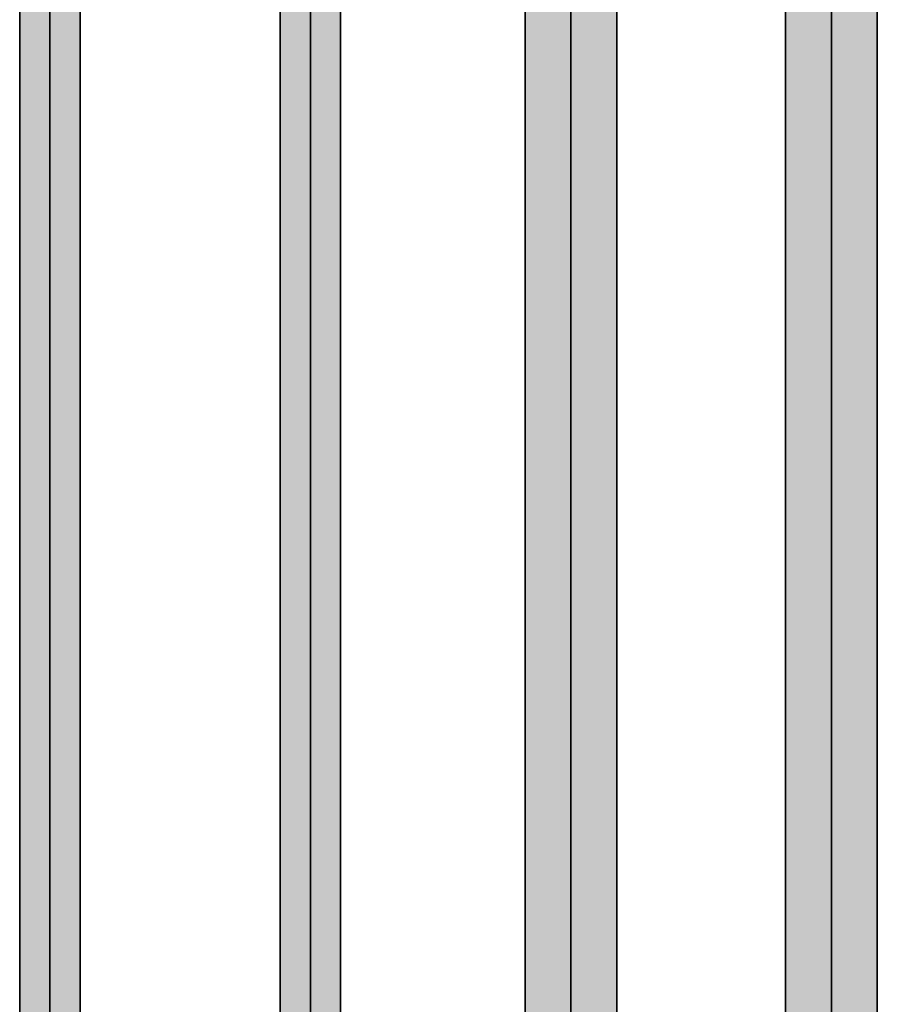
# Model space of a CAD drawing. Extents: x -459 to 541, y -543 to 550.
# Tile 113 of 256: x -346 to -329, y 230 to 249. Entities that reach past the tile are written whole.
import ezdxf

# ---------------------------------------------------------------- set-up
doc = ezdxf.new("R2010")
doc.units = 0
doc.layers.get('0').update_dxf_attribs({"lineweight": 35})
doc.layers.add('0-Shading', color=7, linetype='Continuous', lineweight=35)
doc.layers.add('H_Ruecklauf', color=5, linetype='Continuous', lineweight=35, true_color=0x0000ff)
doc.layers.add('H_Vorlauf', color=1, linetype='Continuous', lineweight=35, true_color=0xff0000)

# ---------------------------------------------------------------- blocks, each defined once
blk = doc.blocks.new('3D-Ansicht-A07ALAKR1N', base_point=(-428.997, 201.23))
at = {"layer": '0-Shading', "color": 174, "true_color": 0x000090}
for points in [[(-336.237, 259.874), (-336.252, 259.874), (-336.237, 207.4), (-336.252, 207.414)], [(-334.522, 259.874), (-334.522, 207.384), (-334.492, 258.694), (-334.492, 207.414)], [(-336.237, 251.047), (-336.237, 244.593), (-336.222, 251.119), (-336.222, 244.647)], [(-336.237, 244.593), (-336.237, 243.145), (-336.222, 244.647), (-336.222, 243.235)], [(-336.237, 243.145), (-336.237, 209.795), (-336.222, 243.235), (-336.222, 209.931)]]:
    blk.add_solid(points, dxfattribs=at)
at = {"layer": '0-Shading', "color": 174, "true_color": 0x0000b0}
for points in [[(-334.522, 259.874), (-334.563, 259.874), (-334.522, 207.384), (-334.563, 207.371)], [(-334.61, 253.461), (-334.61, 248.567), (-334.563, 253.48), (-334.563, 248.664)], [(-336.222, 251.119), (-336.222, 244.647), (-336.134, 251.329), (-336.134, 244.887)], [(-334.61, 248.567), (-334.61, 247.5), (-334.563, 248.664), (-334.563, 247.574)], [(-334.61, 247.5), (-334.61, 222.204), (-334.563, 247.574), (-334.563, 222.541)], [(-336.134, 243.551), (-336.134, 244.887), (-336.222, 243.235), (-336.222, 244.647)], [(-336.222, 209.931), (-336.134, 210.626), (-336.222, 243.235), (-336.134, 243.551)]]:
    blk.add_solid(points, dxfattribs=at)
at = {"layer": '0-Shading', "color": 14, "true_color": 0x900000}
for points in [[(-331.252, 259.874), (-331.252, 207.414), (-331.222, 259.874), (-331.222, 207.384)], [(-329.522, 259.874), (-329.522, 207.384), (-329.492, 259.874), (-329.492, 207.414)]]:
    blk.add_solid(points, dxfattribs=at)
at = {"layer": '0-Shading', "color": 14, "true_color": 0xb00000}
for points in [[(-331.222, 259.874), (-331.222, 207.384), (-331.134, 259.874), (-331.134, 207.356)], [(-329.61, 257.294), (-329.61, 207.356), (-329.522, 255.77), (-329.522, 207.384)]]:
    blk.add_solid(points, dxfattribs=at)
at = {"layer": '0-Shading', "color": 12, "true_color": 0xcd0000}
for points in [[(-331.134, 259.874), (-331.134, 207.356), (-330.994, 259.874), (-330.994, 207.332)], [(-329.749, 258.538), (-329.749, 207.332), (-329.61, 257.294), (-329.61, 207.356)]]:
    blk.add_solid(points, dxfattribs=at)
at = {"layer": '0-Shading', "color": 12, "true_color": 0xe40000}
for points in [[(-330.994, 259.874), (-330.994, 207.332), (-330.812, 259.874), (-330.812, 207.314)], [(-329.932, 259.418), (-329.932, 207.314), (-329.749, 258.538), (-329.749, 207.332)]]:
    blk.add_solid(points, dxfattribs=at)
at = {"layer": '0-Shading', "color": 1, "true_color": 0xf50000}
for points in [[(-330.812, 259.874), (-330.812, 207.314), (-330.599, 259.874), (-330.599, 207.302)], [(-330.144, 259.874), (-330.144, 207.302), (-329.932, 259.418), (-329.932, 207.314)]]:
    blk.add_solid(points, dxfattribs=at)
at = {"layer": '0-Shading', "color": 1, "true_color": 0xfd0000}
for points in [[(-330.599, 259.874), (-330.599, 207.302), (-330.372, 259.874), (-330.372, 207.298)], [(-330.372, 259.874), (-330.372, 207.298), (-330.144, 259.874), (-330.144, 207.302)]]:
    blk.add_solid(points, dxfattribs=at)
at = {"layer": '0-Shading', "color": 5, "true_color": 0x0000fa}
for points in [[(-345.372, 248.487), (-345.082, 248.699), (-345.372, 253.939), (-345.082, 254.049)], [(-345.662, 248.254), (-345.372, 248.487), (-345.662, 253.809), (-345.372, 253.939)], [(-345.372, 240.115), (-345.082, 240.483), (-345.372, 248.487), (-345.082, 248.699)], [(-345.662, 239.727), (-345.372, 240.115), (-345.662, 248.254), (-345.372, 248.487)], [(-345.082, 223.293), (-345.082, 240.483), (-345.372, 222.603), (-345.372, 240.115)], [(-345.372, 222.603), (-345.372, 240.115), (-345.662, 221.893), (-345.662, 239.727)]]:
    blk.add_solid(points, dxfattribs=at)
at = {"layer": '0-Shading', "color": 172, "true_color": 0x0000d9}
for points in [[(-345.082, 248.699), (-344.869, 248.834), (-345.082, 254.049), (-344.869, 254.109)], [(-345.874, 248.063), (-345.662, 248.254), (-345.874, 253.693), (-345.662, 253.809)], [(-345.082, 240.483), (-344.869, 240.731), (-345.082, 248.699), (-344.869, 248.834)], [(-345.874, 239.422), (-345.662, 239.727), (-345.874, 248.063), (-345.662, 248.254)], [(-344.869, 223.778), (-344.869, 240.731), (-345.082, 223.293), (-345.082, 240.483)], [(-345.662, 221.893), (-345.662, 239.727), (-345.874, 221.353), (-345.874, 239.422)]]:
    blk.add_solid(points, dxfattribs=at)
at = {"layer": '0-Shading', "color": 174, "true_color": 0x0000a0}
for points in [[(-344.869, 248.834), (-344.792, 248.856), (-344.869, 254.109), (-344.792, 254.103)], [(-345.952, 247.965), (-345.874, 248.063), (-345.952, 253.622), (-345.874, 253.693)], [(-344.869, 240.731), (-344.792, 240.794), (-344.869, 248.834), (-344.792, 248.856)], [(-345.952, 239.283), (-345.874, 239.422), (-345.952, 247.965), (-345.874, 248.063)], [(-344.792, 223.927), (-344.792, 240.794), (-344.869, 223.778), (-344.869, 240.731)], [(-345.874, 221.353), (-345.874, 239.422), (-345.952, 221.127), (-345.952, 239.283)]]:
    blk.add_solid(points, dxfattribs=at)
at = {"layer": '0-Shading', "color": 172, "true_color": 0x0000cd}
for points in [[(-334.749, 253.341), (-334.749, 248.253), (-334.61, 253.461), (-334.61, 248.567)], [(-336.134, 251.329), (-336.134, 244.887), (-335.994, 251.601), (-335.994, 245.249)], [(-334.61, 247.5), (-334.61, 248.567), (-334.749, 247.213), (-334.749, 248.253)], [(-334.749, 221.165), (-334.61, 222.204), (-334.749, 247.213), (-334.61, 247.5)], [(-335.994, 243.989), (-335.994, 245.249), (-336.134, 243.551), (-336.134, 244.887)], [(-336.134, 210.626), (-335.994, 211.713), (-336.134, 243.551), (-335.994, 243.989)]]:
    blk.add_solid(points, dxfattribs=at)
at = {"layer": '0-Shading', "color": 172, "true_color": 0x0000e4}
for points in [[(-334.932, 253.144), (-334.932, 247.832), (-334.749, 253.341), (-334.749, 248.253)], [(-335.994, 251.601), (-335.994, 245.249), (-335.812, 251.913), (-335.812, 245.707)], [(-334.749, 247.213), (-334.749, 248.253), (-334.932, 246.799), (-334.932, 247.832)], [(-334.932, 219.8), (-334.749, 221.165), (-334.932, 246.799), (-334.749, 247.213)], [(-335.812, 244.519), (-335.812, 245.707), (-335.994, 243.989), (-335.994, 245.249)], [(-335.994, 211.713), (-335.812, 213.115), (-335.994, 243.989), (-335.812, 244.519)]]:
    blk.add_solid(points, dxfattribs=at)
at = {"layer": '0-Shading', "color": 5, "true_color": 0x0000f5}
for points in [[(-335.144, 252.884), (-335.144, 247.331), (-334.932, 253.144), (-334.932, 247.832)], [(-335.812, 251.913), (-335.812, 245.707), (-335.599, 252.247), (-335.599, 246.231)], [(-334.932, 246.799), (-334.932, 247.832), (-335.144, 246.285), (-335.144, 247.331)], [(-335.144, 218.199), (-334.932, 219.8), (-335.144, 246.285), (-334.932, 246.799)], [(-335.599, 245.105), (-335.599, 246.231), (-335.812, 244.519), (-335.812, 245.707)], [(-335.812, 213.115), (-335.599, 214.739), (-335.812, 244.519), (-335.599, 245.105)]]:
    blk.add_solid(points, dxfattribs=at)
at = {"layer": '0-Shading', "color": 5, "true_color": 0x0000fd}
for points in [[(-335.372, 252.578), (-335.372, 246.785), (-335.144, 252.884), (-335.144, 247.331)], [(-335.599, 252.247), (-335.599, 246.231), (-335.372, 252.578), (-335.372, 246.785)], [(-335.144, 246.285), (-335.144, 247.331), (-335.372, 245.708), (-335.372, 246.785)], [(-335.372, 245.708), (-335.372, 246.785), (-335.599, 245.105), (-335.599, 246.231)], [(-335.372, 216.473), (-335.144, 218.199), (-335.372, 245.708), (-335.144, 246.285)], [(-335.599, 214.739), (-335.372, 216.473), (-335.599, 245.105), (-335.372, 245.708)]]:
    blk.add_solid(points, dxfattribs=at)
at = {"layer": '0-Shading', "color": 1, "true_color": 0xfa0000}
for points in [[(-340.372, 251.569), (-340.372, 246.631), (-340.082, 251.776), (-340.082, 246.999)], [(-340.662, 251.298), (-340.662, 246.243), (-340.372, 251.569), (-340.372, 246.631)], [(-340.082, 245.834), (-340.082, 246.999), (-340.372, 245.461), (-340.372, 246.631)], [(-340.372, 245.461), (-340.372, 246.631), (-340.662, 245.023), (-340.662, 246.243)], [(-340.372, 234.674), (-340.082, 235.364), (-340.372, 245.461), (-340.082, 245.834)], [(-340.662, 233.964), (-340.372, 234.674), (-340.662, 245.023), (-340.372, 245.461)], [(-340.082, 235.364), (-340.372, 234.674), (-340.082, 233.349), (-340.372, 232.63)], [(-340.372, 234.674), (-340.662, 233.964), (-340.372, 232.63), (-340.662, 231.846)], [(-340.372, 232.63), (-340.372, 207.338), (-340.082, 233.349), (-340.082, 207.348)], [(-340.662, 231.846), (-340.662, 207.348), (-340.372, 232.63), (-340.372, 207.338)]]:
    blk.add_solid(points, dxfattribs=at)
at = {"layer": '0-Shading', "color": 12, "true_color": 0xd90000}
for points in [[(-340.082, 251.776), (-340.082, 246.999), (-339.869, 251.863), (-339.869, 247.247)], [(-340.874, 251.036), (-340.874, 245.938), (-340.662, 251.298), (-340.662, 246.243)], [(-339.869, 246.043), (-339.869, 247.247), (-340.082, 245.834), (-340.082, 246.999)], [(-340.662, 245.023), (-340.662, 246.243), (-340.874, 244.638), (-340.874, 245.938)], [(-340.082, 235.364), (-339.869, 235.849), (-340.082, 245.834), (-339.869, 246.043)], [(-340.874, 233.424), (-340.662, 233.964), (-340.874, 244.638), (-340.662, 245.023)], [(-339.869, 235.849), (-340.082, 235.364), (-339.869, 233.811), (-340.082, 233.349)], [(-340.662, 233.964), (-340.874, 233.424), (-340.662, 231.846), (-340.874, 231.208)], [(-340.082, 233.349), (-340.082, 207.348), (-339.869, 233.811), (-339.869, 207.376)], [(-340.874, 231.208), (-340.874, 207.376), (-340.662, 231.846), (-340.662, 207.348)]]:
    blk.add_solid(points, dxfattribs=at)
at = {"layer": '0-Shading', "color": 14, "true_color": 0xa00000}
for points in [[(-339.869, 251.863), (-339.869, 247.247), (-339.792, 251.807), (-339.792, 247.311)], [(-340.952, 250.852), (-340.952, 245.799), (-340.874, 251.036), (-340.874, 245.938)], [(-339.792, 246.031), (-339.792, 247.311), (-339.869, 246.043), (-339.869, 247.247)], [(-340.874, 244.638), (-340.874, 245.938), (-340.952, 244.409), (-340.952, 245.799)], [(-339.869, 235.849), (-339.792, 235.998), (-339.869, 246.043), (-339.792, 246.031)], [(-340.952, 233.198), (-340.874, 233.424), (-340.952, 244.409), (-340.874, 244.638)], [(-339.792, 235.998), (-339.869, 235.849), (-339.792, 233.892), (-339.869, 233.811)], [(-339.869, 233.811), (-339.869, 207.376), (-339.792, 233.892), (-339.792, 207.414)], [(-340.874, 233.424), (-340.952, 233.198), (-340.874, 231.208), (-340.952, 230.887)], [(-340.952, 230.887), (-340.952, 207.414), (-340.874, 231.208), (-340.874, 207.376)]]:
    blk.add_solid(points, dxfattribs=at)
blk = doc.blocks.new('Rohr - 1703-A07ALC7W1N', base_point=(-340.393, 205.394))
at = {"color": 0, "linetype": 'ByBlock', "lineweight": -2, "ltscale": 0.35}
blk.add_line((-340.372, 261.194), (-340.372, 205.394), dxfattribs=at)
blk = doc.blocks.new('Rohr - 1703-A07ALC841N', base_point=(-345.393, 205.394))
at = {"color": 0, "linetype": 'ByBlock', "lineweight": -2, "ltscale": 0.35}
blk.add_line((-345.372, 261.194), (-345.372, 205.394), dxfattribs=at)
blk = doc.blocks.new('Rohr - 1703-A07ALC8I1N', base_point=(-330.372, 205.394))
at = {"color": 0, "linetype": 'ByBlock', "lineweight": -2, "ltscale": 0.35}
blk.add_line((-330.372, 261.194), (-330.372, 205.394), dxfattribs=at)
blk = doc.blocks.new('Rohr - 1703-A07ALC8U1N', base_point=(-335.372, 205.394))
at = {"color": 0, "linetype": 'ByBlock', "lineweight": -2, "ltscale": 0.35}
blk.add_line((-335.372, 261.194), (-335.372, 205.394), dxfattribs=at)
blk = doc.blocks.new('Geometrie-A07ALCC01N', base_point=(-415.775, 203.394))
at = {"layer": 'H_Ruecklauf', "lineweight": -2}
for p, q in [((-345.952, 260.324), (-345.952, 207.308)), ((-344.792, 207.308), (-344.792, 260.324)), ((-336.252, 259.874), (-336.252, 207.19)), ((-334.492, 207.19), (-334.492, 259.874))]:
    blk.add_line(p, q, dxfattribs=at)
blk = doc.blocks.new('Geometrie-A07ALCC21N', base_point=(-415.775, 203.374))
at = {"layer": 'H_Vorlauf', "lineweight": -2}
for p, q in [((-340.952, 260.324), (-340.952, 207.308)), ((-339.792, 207.308), (-339.792, 260.324)), ((-331.252, 259.874), (-331.252, 207.19)), ((-329.492, 207.19), (-329.492, 259.874))]:
    blk.add_line(p, q, dxfattribs=at)

msp = doc.modelspace()

# ---------------------------------------------------------------- block references
msp.add_blockref('3D-Ansicht-A07ALAKR1N', (-428.997, 201.23))
at = {"linetype": 'Continuous', "ltscale": 0.35}
for name, p in [('Geometrie-A07ALCC21N', (-415.775, 203.374)), ('Geometrie-A07ALCC01N', (-415.775, 203.394))]:
    msp.add_blockref(name, p, dxfattribs=at)
at = {"layer": 'H_Ruecklauf', "ltscale": 0.35}
for name, p in [('Rohr - 1703-A07ALC841N', (-345.393, 205.394)), ('Rohr - 1703-A07ALC8U1N', (-335.372, 205.394))]:
    msp.add_blockref(name, p, dxfattribs=at)
at = {"layer": 'H_Vorlauf', "ltscale": 0.35}
for name, p in [('Rohr - 1703-A07ALC7W1N', (-340.393, 205.394)), ('Rohr - 1703-A07ALC8I1N', (-330.372, 205.394))]:
    msp.add_blockref(name, p, dxfattribs=at)

doc.saveas('drawing.dxf')
